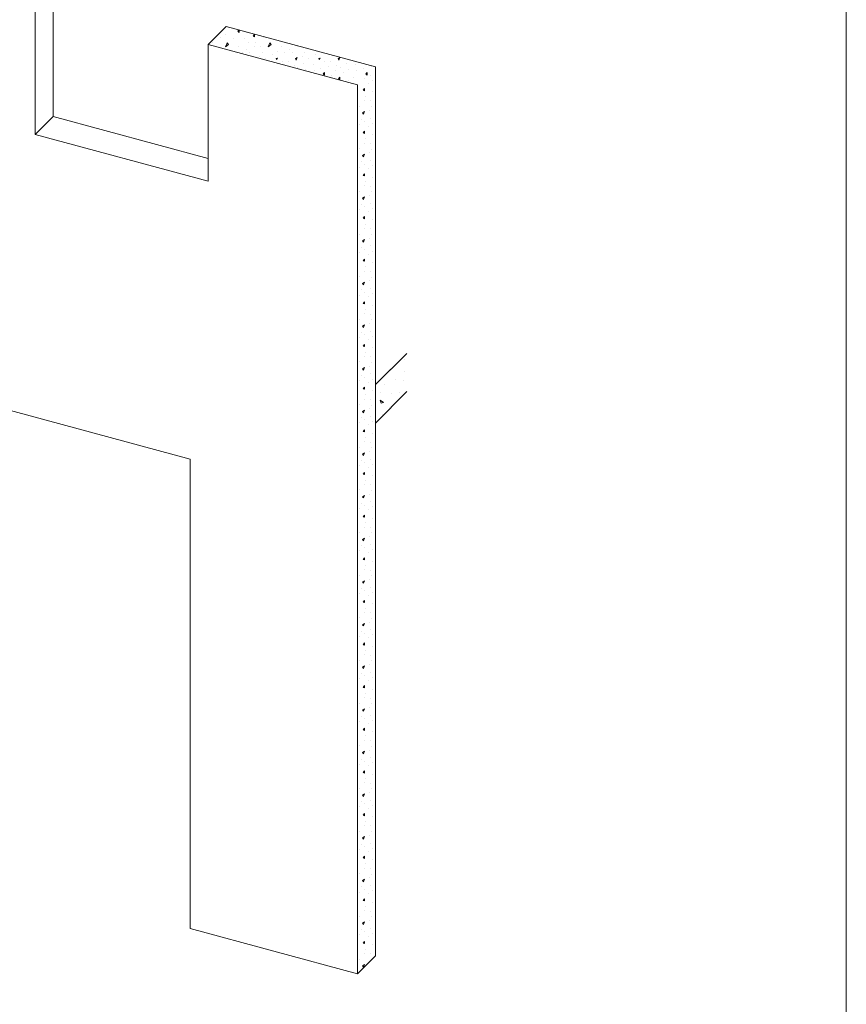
# Model space of a CAD drawing. Header units: millimetres. Extents: x 3 to 1173, y 5 to 825.
# Tile 16 of 22: x 1052 to 1173, y 210 to 354. Entities that reach past the tile are written whole.
import ezdxf

# ---------------------------------------------------------------- set-up
doc = ezdxf.new("R2010")
doc.units = ezdxf.units.MM
doc.layers.add('Classe 1', color=7, linetype='Continuous', lineweight=0)
doc.layers.add('Feuille dessin', color=5, linetype='Continuous', lineweight=0)

# ---------------------------------------------------------------- blocks, each defined once
blk = doc.blocks.new('*A24')
at = {"layer": 'Classe 1', "linetype": 'Continuous', "lineweight": 0}
for p, q in [((1082.02, 352.28), (1082.02, 352.28)), ((1083.99, 352.93), (1083.84, 352.77)), ((1083.84, 352.77), (1084.02, 352.59)), ((1084.02, 352.59), (1084.02, 352.93)), ((1085.08, 352.59), (1085.08, 352.59)), ((1086.27, 352.28), (1086.08, 352.03)), ((1086.08, 352.03), (1086.27, 351.96)), ((1086.27, 351.96), (1086.27, 352.28)), ((1080.15, 351.15), (1080.15, 351.15)), ((1080.96, 350.46), (1080.96, 350.46)), ((1081.28, 351.78), (1081.28, 351.78)), ((1082.02, 350.46), (1082.27, 351.09)), ((1082.46, 350.84), (1082.02, 350.46)), ((1082.27, 351.09), (1082.46, 350.84)), ((1083.15, 351.65), (1083.15, 351.65)), ((1083.96, 350.59), (1083.96, 350.59)), ((1084.83, 351.65), (1084.83, 351.65)), ((1085.33, 351.09), (1085.33, 351.09)), ((1086.27, 350.53), (1086.27, 350.53)), ((1086.4, 351.15), (1086.4, 351.15)), ((1087.21, 350.46), (1087.21, 350.46)), ((1087.52, 351.78), (1087.52, 351.78)), ((1088.27, 350.46), (1088.52, 351.09)), ((1088.71, 350.84), (1088.27, 350.46)), ((1088.52, 351.09), (1088.71, 350.84)), ((1090.21, 350.59), (1090.21, 350.59)), ((1092.52, 350.53), (1092.52, 350.53)), ((1083.46, 349.78), (1083.46, 349.78)), ((1084.46, 349.59), (1084.46, 349.59)), ((1085.15, 350.15), (1085.15, 350.15)), ((1085.58, 349.71), (1085.58, 349.71)), ((1087.02, 349.09), (1087.02, 349.09)), ((1087.39, 349.65), (1087.39, 349.65)), ((1088.89, 349.4), (1088.89, 349.4)), ((1089.71, 349.78), (1089.71, 349.78)), ((1090.7, 349.59), (1090.7, 349.59)), ((1091.39, 350.15), (1091.39, 350.15)), ((1091.83, 349.71), (1091.83, 349.71)), ((1093.26, 349.09), (1093.26, 349.09)), ((1093.64, 349.65), (1093.64, 349.65)), ((1095.14, 349.4), (1095.14, 349.4)), ((1087.89, 348.84), (1087.89, 348.84)), ((1089.64, 348.84), (1089.46, 348.78)), ((1089.46, 348.78), (1089.52, 348.65)), ((1089.52, 348.65), (1089.64, 348.84)), ((1090.33, 348.4), (1090.33, 348.4)), ((1091.2, 348.34), (1091.2, 348.34)), ((1092.08, 347.78), (1092.08, 347.78)), ((1092.52, 348.9), (1092.27, 348.72)), ((1092.27, 348.72), (1092.39, 348.53)), ((1092.39, 348.53), (1092.52, 348.9)), ((1092.58, 347.47), (1092.58, 347.47)), ((1093.45, 347.97), (1093.45, 347.97)), ((1094.14, 348.84), (1094.14, 348.84)), ((1094.89, 347.9), (1094.89, 347.9)), ((1095.89, 348.84), (1095.7, 348.78)), ((1095.7, 348.78), (1095.76, 348.65)), ((1095.76, 348.65), (1095.89, 348.84)), ((1096.57, 348.4), (1096.57, 348.4)), ((1097.14, 347.59), (1097.14, 347.59)), ((1097.45, 348.34), (1097.45, 348.34)), ((1098.32, 347.78), (1098.32, 347.78)), ((1098.76, 348.9), (1098.51, 348.72)), ((1098.51, 348.72), (1098.64, 348.53)), ((1098.64, 348.53), (1098.76, 348.9)), ((1098.82, 347.47), (1098.82, 347.47)), ((1099.7, 347.97), (1099.7, 347.97)), ((1101.13, 347.9), (1101.13, 347.9)), ((1103.38, 347.59), (1103.38, 347.59)), ((1093.76, 347.22), (1093.76, 347.22)), ((1095.01, 347.09), (1095.01, 347.09)), ((1095.95, 347.28), (1095.95, 347.28)), ((1096.51, 346.72), (1096.32, 346.53)), ((1096.32, 346.53), (1096.51, 346.34)), ((1096.51, 346.34), (1096.51, 346.72)), ((1097.57, 346.34), (1097.57, 346.34)), ((1098.07, 347.03), (1098.07, 347.03)), ((1098.76, 346.03), (1098.57, 345.78)), ((1098.76, 345.72), (1098.76, 346.03)), ((1099.38, 346.78), (1099.38, 346.78)), ((1100.01, 347.22), (1100.01, 347.22)), ((1100.76, 346.03), (1100.76, 346.03)), ((1101.26, 347.09), (1101.26, 347.09)), ((1102.19, 347.28), (1102.19, 347.28)), ((1102.76, 346.72), (1102.57, 346.53)), ((1102.57, 346.53), (1102.76, 346.34)), ((1102.76, 346.34), (1102.76, 346.72)), ((1103.3, 346.3), (1103.3, 346.3)), ((1103.99, 347.18), (1103.99, 347.18)), ((1098.57, 345.78), (1098.76, 345.72)), ((1100.01, 345.53), (1100.01, 345.53)), ((1102.43, 345.8), (1102.43, 345.8)), ((1102.99, 345.12), (1102.99, 345.12)), ((1103.62, 345.56), (1103.62, 345.56)), ((1101.43, 343.18), (1101.43, 343.18)), ((1102.37, 344.37), (1102.18, 344.12)), ((1102.18, 344.12), (1102.37, 344.06)), ((1102.37, 344.06), (1102.37, 344.37)), ((1102.49, 343.24), (1102.49, 343.24)), ((1103.62, 343.87), (1103.62, 343.87)), ((1101.68, 341.81), (1101.68, 341.81)), ((1102.37, 342.62), (1102.37, 342.62)), ((1103.3, 342.56), (1103.3, 342.56)), ((1103.49, 341.75), (1103.49, 341.75)), ((1102.37, 341), (1102.12, 340.81)), ((1102.12, 340.81), (1102.24, 340.62)), ((1102.24, 340.62), (1102.37, 341)), ((1103.12, 341.18), (1103.12, 341.18)), ((1103.99, 340.93), (1103.99, 340.93)), ((1101.68, 339.12), (1101.68, 339.12)), ((1101.93, 339.87), (1101.93, 339.87)), ((1102.43, 339.56), (1102.43, 339.56)), ((1102.99, 338.87), (1102.99, 338.87)), ((1103.3, 340.06), (1103.3, 340.06)), ((1103.62, 339.31), (1103.62, 339.31)), ((1102.37, 338.12), (1102.18, 337.87)), ((1102.18, 337.87), (1102.37, 337.81)), ((1102.37, 337.81), (1102.37, 338.12)), ((1103.62, 337.62), (1103.62, 337.62)), ((1101.43, 336.94), (1101.43, 336.94)), ((1102.37, 336.38), (1102.37, 336.38)), ((1102.49, 337), (1102.49, 337)), ((1103.3, 336.31), (1103.3, 336.31)), ((1101.68, 335.56), (1101.68, 335.56)), ((1102.37, 334.75), (1102.12, 334.56)), ((1102.12, 334.56), (1102.24, 334.38)), ((1102.24, 334.38), (1102.37, 334.75)), ((1103.12, 334.94), (1103.12, 334.94)), ((1103.49, 335.5), (1103.49, 335.5)), ((1103.99, 334.69), (1103.99, 334.69)), ((1101.93, 333.63), (1101.93, 333.63)), ((1102.43, 333.32), (1102.43, 333.32)), ((1103.3, 333.82), (1103.3, 333.82)), ((1103.62, 333.07), (1103.62, 333.07)), ((1101.68, 332.88), (1101.68, 332.88)), ((1102.37, 331.88), (1102.18, 331.63)), ((1102.18, 331.63), (1102.37, 331.57)), ((1102.37, 331.57), (1102.37, 331.88)), ((1102.99, 332.63), (1102.99, 332.63)), ((1101.43, 330.69), (1101.43, 330.69)), ((1102.49, 330.76), (1102.49, 330.76)), ((1103.62, 331.38), (1103.62, 331.38)), ((1101.68, 329.32), (1101.68, 329.32)), ((1102.37, 330.13), (1102.37, 330.13)), ((1103.3, 330.07), (1103.3, 330.07)), ((1103.49, 329.26), (1103.49, 329.26)), ((1101.93, 327.38), (1101.93, 327.38)), ((1102.37, 328.51), (1102.12, 328.32)), ((1102.12, 328.32), (1102.24, 328.13)), ((1102.24, 328.13), (1102.37, 328.51)), ((1103.12, 328.69), (1103.12, 328.69)), ((1103.3, 327.57), (1103.3, 327.57)), ((1103.99, 328.44), (1103.99, 328.44)), ((1101.68, 326.63), (1101.68, 326.63)), ((1102.43, 327.07), (1102.43, 327.07)), ((1102.99, 326.38), (1102.99, 326.38)), ((1103.62, 326.82), (1103.62, 326.82)), ((1101.43, 324.45), (1101.43, 324.45)), ((1102.37, 325.63), (1102.18, 325.38)), ((1102.18, 325.38), (1102.37, 325.32)), ((1102.37, 325.32), (1102.37, 325.63)), ((1102.49, 324.51), (1102.49, 324.51)), ((1103.62, 325.13), (1103.62, 325.13)), ((1101.68, 323.07), (1101.68, 323.07)), ((1102.37, 323.89), (1102.37, 323.89)), ((1103.3, 323.82), (1103.3, 323.82)), ((1103.49, 323.01), (1103.49, 323.01)), ((1102.37, 322.26), (1102.12, 322.07)), ((1102.12, 322.07), (1102.24, 321.89)), ((1102.24, 321.89), (1102.37, 322.26)), ((1103.12, 322.45), (1103.12, 322.45)), ((1103.99, 322.2), (1103.99, 322.2)), ((1101.68, 320.39), (1101.68, 320.39)), ((1101.93, 321.14), (1101.93, 321.14)), ((1102.43, 320.83), (1102.43, 320.83)), ((1102.99, 320.14), (1102.99, 320.14)), ((1103.3, 321.33), (1103.3, 321.33)), ((1103.62, 320.58), (1103.62, 320.58)), ((1102.37, 319.39), (1102.18, 319.14)), ((1102.18, 319.14), (1102.37, 319.08)), ((1102.37, 319.08), (1102.37, 319.39)), ((1103.62, 318.89), (1103.62, 318.89)), ((1101.43, 318.2), (1101.43, 318.2)), ((1102.37, 317.64), (1102.37, 317.64)), ((1102.49, 318.27), (1102.49, 318.27)), ((1103.3, 317.58), (1103.3, 317.58)), ((1101.68, 316.83), (1101.68, 316.83)), ((1102.37, 316.02), (1102.12, 315.83)), ((1102.12, 315.83), (1102.24, 315.64)), ((1102.24, 315.64), (1102.37, 316.02)), ((1103.12, 316.2), (1103.12, 316.2)), ((1103.49, 316.77), (1103.49, 316.77)), ((1103.99, 315.96), (1103.99, 315.96)), ((1101.93, 314.89), (1101.93, 314.89)), ((1102.43, 314.58), (1102.43, 314.58)), ((1103.3, 315.08), (1103.3, 315.08)), ((1103.62, 314.33), (1103.62, 314.33)), ((1101.68, 314.14), (1101.68, 314.14)), ((1102.37, 313.14), (1102.18, 312.9)), ((1102.18, 312.9), (1102.37, 312.83)), ((1102.37, 312.83), (1102.37, 313.14)), ((1102.99, 313.89), (1102.99, 313.89)), ((1101.43, 311.96), (1101.43, 311.96)), ((1102.49, 312.02), (1102.49, 312.02)), ((1103.62, 312.65), (1103.62, 312.65)), ((1101.68, 310.58), (1101.68, 310.58)), ((1102.37, 311.4), (1102.37, 311.4)), ((1103.3, 311.33), (1103.3, 311.33)), ((1103.49, 310.52), (1103.49, 310.52)), ((1101.93, 308.65), (1101.93, 308.65)), ((1102.37, 309.77), (1102.12, 309.59)), ((1102.12, 309.59), (1102.24, 309.4)), ((1102.24, 309.4), (1102.37, 309.77)), ((1103.12, 309.96), (1103.12, 309.96)), ((1103.3, 308.84), (1103.3, 308.84)), ((1103.99, 309.71), (1103.99, 309.71)), ((1101.68, 307.9), (1101.68, 307.9)), ((1102.43, 308.34), (1102.43, 308.34)), ((1102.99, 307.65), (1102.99, 307.65)), ((1103.62, 308.09), (1103.62, 308.09)), ((1101.43, 305.71), (1101.43, 305.71)), ((1102.37, 306.9), (1102.18, 306.65)), ((1102.18, 306.65), (1102.37, 306.59)), ((1102.37, 306.59), (1102.37, 306.9)), ((1102.49, 305.78), (1102.49, 305.78)), ((1103.62, 306.4), (1103.62, 306.4)), ((1101.68, 304.34), (1101.68, 304.34)), ((1102.37, 305.15), (1102.37, 305.15)), ((1103.3, 305.09), (1103.3, 305.09)), ((1103.49, 304.28), (1103.49, 304.28)), ((1102.37, 303.53), (1102.12, 303.34)), ((1102.12, 303.34), (1102.24, 303.15)), ((1102.24, 303.15), (1102.37, 303.53)), ((1103.12, 303.72), (1103.12, 303.72)), ((1103.99, 303.47), (1103.99, 303.47)), ((1101.68, 301.65), (1101.68, 301.65)), ((1101.93, 302.4), (1101.93, 302.4)), ((1102.43, 302.09), (1102.43, 302.09)), ((1102.99, 301.4), (1102.99, 301.4)), ((1103.3, 302.59), (1103.3, 302.59)), ((1103.62, 301.84), (1103.62, 301.84)), ((1102.37, 300.66), (1102.18, 300.41)), ((1102.18, 300.41), (1102.37, 300.34)), ((1102.37, 300.34), (1102.37, 300.66)), ((1103.62, 300.16), (1103.62, 300.16)), ((1101.43, 299.47), (1101.43, 299.47)), ((1102.37, 298.91), (1102.37, 298.91)), ((1102.49, 299.53), (1102.49, 299.53)), ((1103.3, 298.84), (1103.3, 298.84)), ((1101.68, 298.1), (1101.68, 298.1)), ((1102.37, 297.28), (1102.12, 297.1)), ((1102.12, 297.1), (1102.24, 296.91)), ((1102.24, 296.91), (1102.37, 297.28)), ((1103.12, 297.47), (1103.12, 297.47)), ((1103.49, 298.03), (1103.49, 298.03)), ((1103.99, 297.22), (1103.99, 297.22)), ((1101.93, 296.16), (1101.93, 296.16)), ((1102.43, 295.85), (1102.43, 295.85)), ((1103.3, 296.35), (1103.3, 296.35)), ((1103.62, 295.6), (1103.62, 295.6)), ((1101.68, 295.41), (1101.68, 295.41)), ((1102.37, 294.41), (1102.18, 294.16)), ((1102.18, 294.16), (1102.37, 294.1)), ((1102.37, 294.1), (1102.37, 294.41)), ((1102.99, 295.16), (1102.99, 295.16)), ((1101.43, 293.22), (1101.43, 293.22)), ((1102.49, 293.29), (1102.49, 293.29)), ((1103.62, 293.91), (1103.62, 293.91)), ((1101.68, 291.85), (1101.68, 291.85)), ((1102.37, 292.66), (1102.37, 292.66)), ((1103.3, 292.6), (1103.3, 292.6)), ((1103.49, 291.79), (1103.49, 291.79)), ((1101.93, 289.91), (1101.93, 289.91)), ((1102.37, 291.04), (1102.12, 290.85)), ((1102.12, 290.85), (1102.24, 290.66)), ((1102.24, 290.66), (1102.37, 291.04)), ((1103.12, 291.23), (1103.12, 291.23)), ((1103.3, 290.1), (1103.3, 290.1)), ((1103.99, 290.98), (1103.99, 290.98)), ((1101.68, 289.17), (1101.68, 289.17)), ((1102.43, 289.6), (1102.43, 289.6)), ((1102.99, 288.92), (1102.99, 288.92)), ((1103.62, 289.35), (1103.62, 289.35)), ((1101.43, 286.98), (1101.43, 286.98)), ((1102.37, 288.17), (1102.18, 287.92)), ((1102.18, 287.92), (1102.37, 287.85)), ((1102.37, 287.85), (1102.37, 288.17)), ((1102.49, 287.04), (1102.49, 287.04)), ((1103.62, 287.67), (1103.62, 287.67)), ((1101.68, 285.61), (1101.68, 285.61)), ((1102.37, 286.42), (1102.37, 286.42)), ((1103.3, 286.36), (1103.3, 286.36)), ((1103.49, 285.54), (1103.49, 285.54)), ((1102.37, 284.79), (1102.12, 284.61)), ((1102.12, 284.61), (1102.24, 284.42)), ((1102.24, 284.42), (1102.37, 284.79)), ((1103.12, 284.98), (1103.12, 284.98)), ((1103.99, 284.73), (1103.99, 284.73)), ((1101.68, 282.92), (1101.68, 282.92)), ((1101.93, 283.67), (1101.93, 283.67)), ((1102.43, 283.36), (1102.43, 283.36)), ((1102.99, 282.67), (1102.99, 282.67)), ((1103.3, 283.86), (1103.3, 283.86)), ((1103.62, 283.11), (1103.62, 283.11)), ((1102.37, 281.92), (1102.18, 281.67)), ((1102.18, 281.67), (1102.37, 281.61)), ((1102.37, 281.61), (1102.37, 281.92)), ((1103.62, 281.42), (1103.62, 281.42)), ((1101.43, 280.73), (1101.43, 280.73)), ((1102.37, 280.17), (1102.37, 280.17)), ((1102.49, 280.8), (1102.49, 280.8)), ((1103.3, 280.11), (1103.3, 280.11)), ((1101.68, 279.36), (1101.68, 279.36)), ((1102.37, 278.55), (1102.12, 278.36)), ((1102.12, 278.36), (1102.24, 278.17)), ((1102.24, 278.17), (1102.37, 278.55)), ((1103.12, 278.74), (1103.12, 278.74)), ((1103.49, 279.3), (1103.49, 279.3)), ((1103.99, 278.49), (1103.99, 278.49)), ((1101.93, 277.43), (1101.93, 277.43)), ((1102.43, 277.11), (1102.43, 277.11)), ((1103.3, 277.61), (1103.3, 277.61)), ((1103.62, 276.86), (1103.62, 276.86)), ((1101.68, 276.68), (1101.68, 276.68)), ((1102.37, 275.68), (1102.18, 275.43)), ((1102.18, 275.43), (1102.37, 275.36)), ((1102.37, 275.36), (1102.37, 275.68)), ((1102.99, 276.43), (1102.99, 276.43)), ((1101.43, 274.49), (1101.43, 274.49)), ((1102.49, 274.55), (1102.49, 274.55)), ((1103.62, 275.18), (1103.62, 275.18)), ((1101.68, 273.12), (1101.68, 273.12)), ((1102.37, 273.93), (1102.37, 273.93)), ((1103.3, 273.87), (1103.3, 273.87)), ((1103.49, 273.05), (1103.49, 273.05)), ((1101.93, 271.18), (1101.93, 271.18)), ((1102.37, 272.3), (1102.12, 272.12)), ((1102.12, 272.12), (1102.24, 271.93)), ((1102.24, 271.93), (1102.37, 272.3)), ((1103.12, 272.49), (1103.12, 272.49)), ((1103.3, 271.37), (1103.3, 271.37)), ((1103.99, 272.24), (1103.99, 272.24)), ((1101.68, 270.43), (1101.68, 270.43)), ((1102.43, 270.87), (1102.43, 270.87)), ((1102.99, 270.18), (1102.99, 270.18)), ((1103.62, 270.62), (1103.62, 270.62)), ((1101.43, 268.25), (1101.43, 268.25)), ((1102.37, 269.43), (1102.18, 269.18)), ((1102.18, 269.18), (1102.37, 269.12)), ((1102.37, 269.12), (1102.37, 269.43)), ((1102.49, 268.31), (1102.49, 268.31)), ((1103.62, 268.93), (1103.62, 268.93)), ((1101.68, 266.87), (1101.68, 266.87)), ((1102.37, 267.68), (1102.37, 267.68)), ((1103.3, 267.62), (1103.3, 267.62)), ((1103.49, 266.81), (1103.49, 266.81)), ((1102.37, 266.06), (1102.12, 265.87)), ((1102.12, 265.87), (1102.24, 265.69)), ((1102.24, 265.69), (1102.37, 266.06)), ((1103.12, 266.25), (1103.12, 266.25)), ((1103.99, 266), (1103.99, 266)), ((1101.68, 264.19), (1101.68, 264.19)), ((1101.93, 264.94), (1101.93, 264.94)), ((1102.43, 264.62), (1102.43, 264.62)), ((1102.99, 263.94), (1102.99, 263.94)), ((1103.3, 265.12), (1103.3, 265.12)), ((1103.62, 264.37), (1103.62, 264.37)), ((1102.37, 263.19), (1102.18, 262.94)), ((1102.18, 262.94), (1102.37, 262.87)), ((1102.37, 262.87), (1102.37, 263.19)), ((1103.62, 262.69), (1103.62, 262.69)), ((1101.43, 262), (1101.43, 262)), ((1102.37, 261.44), (1102.37, 261.44)), ((1102.49, 262.06), (1102.49, 262.06)), ((1103.3, 261.38), (1103.3, 261.38)), ((1101.68, 260.63), (1101.68, 260.63)), ((1102.37, 259.82), (1102.12, 259.63)), ((1102.12, 259.63), (1102.24, 259.44)), ((1102.24, 259.44), (1102.37, 259.82)), ((1103.12, 260), (1103.12, 260)), ((1103.49, 260.56), (1103.49, 260.56)), ((1103.99, 259.75), (1103.99, 259.75)), ((1101.93, 258.69), (1101.93, 258.69)), ((1102.43, 258.38), (1102.43, 258.38)), ((1103.3, 258.88), (1103.3, 258.88)), ((1103.62, 258.13), (1103.62, 258.13)), ((1101.68, 257.94), (1101.68, 257.94)), ((1102.37, 256.94), (1102.18, 256.69)), ((1102.18, 256.69), (1102.37, 256.63)), ((1102.37, 256.63), (1102.37, 256.94)), ((1102.99, 257.69), (1102.99, 257.69)), ((1101.43, 255.76), (1101.43, 255.76)), ((1102.37, 255.19), (1102.37, 255.19)), ((1102.49, 255.82), (1102.49, 255.82)), ((1103.62, 256.44), (1103.62, 256.44)), ((1101.68, 254.38), (1101.68, 254.38)), ((1103.12, 253.76), (1103.12, 253.76)), ((1103.3, 255.13), (1103.3, 255.13)), ((1103.49, 254.32), (1103.49, 254.32)), ((1101.93, 252.45), (1101.93, 252.45)), ((1102.37, 253.57), (1102.12, 253.38)), ((1102.12, 253.38), (1102.24, 253.2)), ((1102.24, 253.2), (1102.37, 253.57)), ((1103.3, 252.63), (1103.3, 252.63)), ((1103.99, 253.51), (1103.99, 253.51)), ((1101.68, 251.7), (1101.68, 251.7)), ((1102.43, 252.13), (1102.43, 252.13)), ((1102.99, 251.45), (1102.99, 251.45)), ((1103.62, 251.88), (1103.62, 251.88)), ((1101.43, 249.51), (1101.43, 249.51)), ((1102.37, 250.7), (1102.18, 250.45)), ((1102.18, 250.45), (1102.37, 250.39)), ((1102.37, 250.39), (1102.37, 250.7)), ((1102.49, 249.57), (1102.49, 249.57)), ((1103.62, 250.2), (1103.62, 250.2)), ((1101.68, 248.14), (1101.68, 248.14)), ((1102.37, 248.95), (1102.37, 248.95)), ((1103.3, 248.89), (1103.3, 248.89)), ((1103.49, 248.07), (1103.49, 248.07)), ((1102.37, 247.33), (1102.12, 247.14)), ((1102.12, 247.14), (1102.24, 246.95)), ((1102.24, 246.95), (1102.37, 247.33)), ((1103.12, 247.51), (1103.12, 247.51)), ((1103.99, 247.26), (1103.99, 247.26)), ((1101.68, 245.45), (1101.68, 245.45)), ((1101.93, 246.2), (1101.93, 246.2)), ((1102.43, 245.89), (1102.43, 245.89)), ((1102.99, 245.2), (1102.99, 245.2)), ((1103.3, 246.39), (1103.3, 246.39)), ((1103.62, 245.64), (1103.62, 245.64)), ((1102.37, 244.45), (1102.18, 244.2)), ((1102.18, 244.2), (1102.37, 244.14)), ((1102.37, 244.14), (1102.37, 244.45)), ((1103.62, 243.95), (1103.62, 243.95)), ((1101.43, 243.27), (1101.43, 243.27)), ((1102.37, 242.7), (1102.37, 242.7)), ((1102.49, 243.33), (1102.49, 243.33)), ((1103.3, 242.64), (1103.3, 242.64)), ((1101.68, 241.89), (1101.68, 241.89)), ((1102.37, 241.08), (1102.12, 240.89)), ((1102.12, 240.89), (1102.24, 240.71)), ((1102.24, 240.71), (1102.37, 241.08)), ((1103.12, 241.27), (1103.12, 241.27)), ((1103.49, 241.83), (1103.49, 241.83)), ((1103.99, 241.02), (1103.99, 241.02)), ((1101.93, 239.96), (1101.93, 239.96)), ((1102.43, 239.64), (1102.43, 239.64)), ((1103.3, 240.14), (1103.3, 240.14)), ((1103.62, 239.39), (1103.62, 239.39)), ((1101.68, 239.21), (1101.68, 239.21)), ((1102.37, 238.21), (1102.18, 237.96)), ((1102.18, 237.96), (1102.37, 237.9)), ((1102.37, 237.9), (1102.37, 238.21)), ((1102.99, 238.96), (1102.99, 238.96)), ((1101.43, 237.02), (1101.43, 237.02)), ((1102.37, 236.46), (1102.37, 236.46)), ((1102.49, 237.08), (1102.49, 237.08)), ((1103.62, 237.71), (1103.62, 237.71)), ((1101.68, 235.65), (1101.68, 235.65)), ((1103.12, 235.02), (1103.12, 235.02)), ((1103.3, 236.4), (1103.3, 236.4)), ((1103.49, 235.59), (1103.49, 235.59)), ((1101.93, 233.71), (1101.93, 233.71)), ((1102.37, 234.84), (1102.12, 234.65)), ((1102.12, 234.65), (1102.24, 234.46)), ((1102.24, 234.46), (1102.37, 234.84)), ((1103.3, 233.9), (1103.3, 233.9)), ((1103.99, 234.77), (1103.99, 234.77)), ((1101.68, 232.96), (1101.68, 232.96)), ((1102.43, 233.4), (1102.43, 233.4)), ((1102.99, 232.71), (1102.99, 232.71)), ((1103.62, 233.15), (1103.62, 233.15)), ((1101.43, 230.78), (1101.43, 230.78)), ((1102.37, 231.96), (1102.18, 231.71)), ((1102.18, 231.71), (1102.37, 231.65)), ((1102.37, 231.65), (1102.37, 231.96)), ((1102.49, 230.84), (1102.49, 230.84)), ((1103.62, 231.46), (1103.62, 231.46)), ((1101.68, 229.4), (1101.68, 229.4)), ((1102.37, 230.22), (1102.37, 230.22)), ((1103.3, 230.15), (1103.3, 230.15)), ((1103.49, 229.34), (1103.49, 229.34)), ((1102.37, 228.59), (1102.12, 228.4)), ((1102.12, 228.4), (1102.24, 228.22)), ((1102.24, 228.22), (1102.37, 228.59)), ((1103.12, 228.78), (1103.12, 228.78)), ((1103.99, 228.53), (1103.99, 228.53)), ((1101.68, 226.72), (1101.68, 226.72)), ((1101.93, 227.47), (1101.93, 227.47)), ((1102.43, 227.16), (1102.43, 227.16)), ((1102.99, 226.47), (1102.99, 226.47)), ((1103.3, 227.65), (1103.3, 227.65)), ((1103.62, 226.91), (1103.62, 226.91)), ((1102.37, 225.72), (1102.18, 225.47)), ((1102.18, 225.47), (1102.37, 225.41)), ((1102.37, 225.41), (1102.37, 225.72)), ((1103.62, 225.22), (1103.62, 225.22)), ((1101.43, 224.53), (1101.43, 224.53)), ((1102.37, 223.97), (1102.37, 223.97)), ((1102.49, 224.59), (1102.49, 224.59)), ((1103.3, 223.91), (1103.3, 223.91)), ((1101.68, 223.16), (1101.68, 223.16)), ((1102.37, 222.35), (1102.12, 222.16)), ((1102.12, 222.16), (1102.24, 221.97)), ((1102.24, 221.97), (1102.37, 222.35)), ((1103.12, 222.53), (1103.12, 222.53)), ((1103.49, 223.1), (1103.49, 223.1)), ((1103.99, 222.28), (1103.99, 222.28)), ((1101.93, 221.22), (1101.93, 221.22)), ((1102.43, 220.91), (1102.43, 220.91)), ((1103.3, 221.41), (1103.3, 221.41)), ((1103.62, 220.66), (1103.62, 220.66)), ((1101.68, 220.47), (1101.68, 220.47)), ((1102.37, 219.47), (1102.18, 219.22)), ((1102.18, 219.22), (1102.37, 219.16)), ((1102.37, 219.16), (1102.37, 219.47)), ((1102.99, 220.22), (1102.99, 220.22)), ((1101.43, 218.29), (1101.43, 218.29)), ((1102.37, 217.73), (1102.37, 217.73)), ((1102.49, 218.35), (1102.49, 218.35)), ((1103.62, 218.97), (1103.62, 218.97)), ((1101.68, 216.91), (1101.68, 216.91)), ((1103.3, 217.66), (1103.3, 217.66)), ((1103.49, 216.85), (1103.49, 216.85)), ((1102.37, 216.1), (1102.12, 215.91)), ((1102.12, 215.91), (1102.24, 215.73)), ((1102.24, 215.73), (1102.37, 216.1))]:
    blk.add_line(p, q, dxfattribs=at)
blk = doc.blocks.new('*A27')
at = {"layer": 'Classe 1', "linetype": 'Continuous', "lineweight": 0}
for p, q in [((1108.28, 304.75), (1108.28, 304.75)), ((1106.2, 303.2), (1106.26, 303.21)), ((1106.26, 303.21), (1106.24, 303.24)), ((1108.27, 302.96), (1108.27, 302.96)), ((1106.99, 301.7), (1106.99, 301.7)), ((1108.18, 301.56), (1108.18, 301.56)), ((1104.05, 300.6), (1104.05, 300.6)), ((1105.38, 301), (1105.38, 301)), ((1105.16, 298.41), (1104.67, 298.73)), ((1104.67, 298.73), (1104.84, 298.31)), ((1104.7, 299.86), (1104.7, 299.86)), ((1106.35, 299.69), (1106.35, 299.69)), ((1107.53, 299.85), (1107.53, 299.85)), ((1104.84, 298.31), (1105.16, 298.41)), ((1106.09, 297.69), (1106.09, 297.69)), ((1106.72, 298.27), (1106.72, 298.27)), ((1104.97, 296.67), (1104.97, 296.67))]:
    blk.add_line(p, q, dxfattribs=at)
blk = doc.blocks.new('*A28')
at = {"layer": 'Feuille dessin', "linetype": 'Continuous', "lineweight": 0}
blk.add_line((1173, 5), (1173, 825), dxfattribs=at)
blk = doc.blocks.new('*A444')
at = {"layer": 'Classe 1', "linetype": 'Continuous', "lineweight": 0}
for p, q in [((1056.77, 360.28), (1056.77, 340.27)), ((1054.14, 357.65), (1054.14, 337.64)), ((1082.12, 353.44), (1079.48, 350.81)), ((1082.12, 353.44), (1104.01, 347.53)), ((1079.48, 330.8), (1079.48, 350.81)), ((1079.48, 350.81), (1101.37, 344.9)), ((1104.01, 217.36), (1104.01, 347.53)), ((1101.37, 214.73), (1101.37, 344.9)), ((1056.77, 340.27), (1054.14, 337.64)), ((1056.77, 340.27), (1079.48, 334.14)), ((1054.14, 337.64), (1079.48, 330.8)), ((1076.82, 290.12), (1036.27, 301.07)), ((1076.82, 221.36), (1076.82, 290.12)), ((1101.37, 214.73), (1076.82, 221.36)), ((1101.37, 214.73), (1104.01, 217.36))]:
    blk.add_line(p, q, dxfattribs=at)
blk = doc.blocks.new('*A535')
at = {"layer": 'Classe 1', "linetype": 'Continuous', "lineweight": 0}
for p, q in [((1108.61, 305.6), (1104.01, 301.02)), ((1104.01, 301.02), (1104.01, 295.4)), ((1104.01, 295.4), (1108.61, 299.99))]:
    blk.add_line(p, q, dxfattribs=at)

msp = doc.modelspace()

# ---------------------------------------------------------------- block references
at = {"lineweight": 0}
for name in ['*A28', '*A444', '*A24', '*A535', '*A27']:
    msp.add_blockref(name, (0, 0), dxfattribs=at)

doc.saveas('drawing.dxf')
